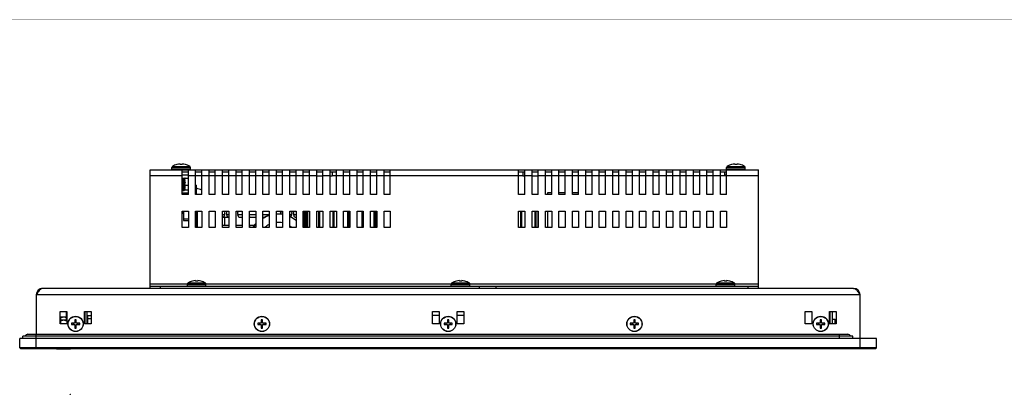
# Model space of a CAD drawing. Header units: millimetres. Extents: x 0 to 1427, y 0 to 1009.
# Tile 15 of 32: x 238 to 713, y 828 to 1009. Entities that reach past the tile are written whole.
import ezdxf

# ---------------------------------------------------------------- set-up
doc = ezdxf.new("R2010")
doc.units = ezdxf.units.MM
doc.header["$LTSCALE"] = 65.395
for name, color, linetype in [('00_TOPPPC12-FORMAT', 7, 'CONTINUOUS'), ('039012040-SHAPE', 7, 'CONTINUOUS'), ('1724470204-SHAPE', 7, 'CONTINUOUS'), ('AUDIO_CONNECTOR_SET-SHAPE', 7, 'CONTINUOUS'), ('COVER-REAR_PPC15_V2-SHAPE', 7, 'CONTINUOUS'), ('FRONT_COVER_PPC17_AL-SHAPE', 7, 'CONTINUOUS'), ('HEATSINK_1960062791T001_5-SHAPE', 7, 'CONTINUOUS'), ('ISO14582-M3X8-4_8-SHAPE', 7, 'CONTINUOUS'), ('ISO7045-M3X8-4_8-SHAPE', 7, 'CONTINUOUS'), ('LCD-M170ETN01_AUO-SHAPE', 7, 'CONTINUOUS'), ('LCD_BRK_PC17_2BAY-SHAPE', 7, 'CONTINUOUS'), ('MIO-5251-SHAPE', 7, 'CONTINUOUS'), ('NUT-M3T-SHAPE', 7, 'CONTINUOUS'), ('NUT_M4-SHAPE', 7, 'CONTINUOUS'), ('REAR_CASE-PCVIEW17_2BAY-V-SHAPE', 7, 'CONTINUOUS'), ('SCREW_M4X8_MUSH_2-SHAPE', 7, 'CONTINUOUS'), ('SEALNG_GASKET-PC17-SHAPE', 7, 'CONTINUOUS'), ('SMPS_PC_PCB-SHAPE', 7, 'CONTINUOUS'), ('USB_COVER_LOCK-RX-SHAPE', 7, 'CONTINUOUS'), ('YDW200-06_YEONHO-SHAPE', 7, 'CONTINUOUS')]:
    doc.layers.add(name, color=color, linetype=linetype)

msp = doc.modelspace()

# ---------------------------------------------------------------- linework, layer by layer
at = {"layer": '00_TOPPPC12-FORMAT', "color": 7, "linetype": 'Continuous', "const_width": 0.24}
msp.add_lwpolyline([(0, 1009.2), (1426.8, 1009.2)], dxfattribs=at)
at = {"layer": '039012040-SHAPE', "color": 7, "linetype": 'Continuous'}
for p, q in [((317.578, 929.209), (319.228, 929.209)), ((322.728, 929.209), (323.2, 929.209)), ((323.2, 928.209), (322.728, 928.209)), ((322.9, 928.209), (322.9, 929.209)), ((323.2, 924.705), (323.2, 929.209)), ((316.228, 925.509), (319.228, 925.509)), ((316.228, 925.009), (316.9, 925.009)), ((316.9, 925.509), (316.9, 924.705)), ((317.532, 927.009), (319.228, 927.009)), ((316.9, 916.705), (316.9, 912.209)), ((316.9, 912.909), (319.228, 912.909)), ((316.9, 912.209), (319.228, 912.209))]:
    msp.add_line(p, q, dxfattribs=at)
at = {"layer": '1724470204-SHAPE', "color": 7, "linetype": 'Continuous'}
for p, q in [((316.6, 915.459), (316.6, 916.705)), ((316.9, 916.159), (316.6, 916.159)), ((316.9, 915.459), (316.6, 915.459)), ((323.1, 908.705), (323.1, 916.705)), ((323.5, 916.705), (323.5, 908.705))]:
    msp.add_line(p, q, dxfattribs=at)
at = {"layer": 'AUDIO_CONNECTOR_SET-SHAPE', "color": 7, "linetype": 'Continuous'}
for start, end in [(66.56465, 73.57268), (55.2216, 56.16704), (25.53678, 27.23975)]:
    msp.add_arc((316.981, 906.64), 22, start, end, dxfattribs=at)
at = {"layer": 'COVER-REAR_PPC15_V2-SHAPE', "color": 7, "linetype": 'Continuous'}
for p, q in [((300.728, 880.305), (300.728, 936.705)), ((300.728, 936.705), (594.728, 936.705)), ((316.228, 933.705), (300.728, 933.705)), ((316.228, 924.705), (316.228, 936.705)), ((319.228, 924.705), (319.228, 936.705)), ((322.728, 933.705), (319.228, 933.705)), ((322.728, 924.705), (322.728, 936.705)), ((322.728, 935.705), (325.728, 935.705)), ((325.728, 933.705), (322.728, 933.705)), ((325.728, 924.705), (325.728, 936.705)), ((329.228, 933.705), (325.728, 933.705)), ((329.228, 924.705), (329.228, 936.705)), ((329.228, 935.705), (332.228, 935.705)), ((332.228, 933.705), (329.228, 933.705)), ((332.228, 924.705), (332.228, 936.705)), ((335.728, 933.705), (332.228, 933.705)), ((335.728, 924.705), (335.728, 936.705)), ((335.728, 935.705), (338.728, 935.705)), ((338.728, 933.705), (335.728, 933.705)), ((338.728, 924.705), (338.728, 936.705)), ((342.228, 933.705), (338.728, 933.705)), ((342.228, 924.705), (342.228, 936.705)), ((342.228, 935.705), (345.228, 935.705)), ((345.228, 933.705), (342.228, 933.705)), ((345.228, 924.705), (345.228, 936.705)), ((348.728, 933.705), (345.228, 933.705)), ((348.728, 924.705), (348.728, 936.705)), ((348.728, 935.705), (351.728, 935.705)), ((351.728, 933.705), (348.728, 933.705)), ((351.728, 924.705), (351.728, 936.705)), ((355.228, 933.705), (351.728, 933.705)), ((355.228, 924.705), (355.228, 936.705)), ((355.228, 935.705), (358.228, 935.705)), ((358.228, 933.705), (355.228, 933.705)), ((358.228, 924.705), (358.228, 936.705)), ((361.728, 933.705), (358.228, 933.705)), ((361.728, 924.705), (361.728, 936.705)), ((361.728, 935.705), (364.728, 935.705)), ((364.728, 933.705), (361.728, 933.705)), ((364.728, 924.705), (364.728, 936.705)), ((368.228, 933.705), (364.728, 933.705)), ((368.228, 924.705), (368.228, 936.705)), ((368.228, 935.705), (371.228, 935.705)), ((371.228, 933.705), (368.228, 933.705)), ((371.228, 924.705), (371.228, 936.705)), ((374.728, 933.705), (371.228, 933.705)), ((374.728, 924.705), (374.728, 936.705)), ((374.728, 935.705), (377.728, 935.705)), ((377.728, 933.705), (374.728, 933.705)), ((377.728, 924.705), (377.728, 936.705)), ((381.228, 933.705), (377.728, 933.705)), ((381.228, 924.705), (381.228, 936.705)), ((381.228, 935.705), (384.228, 935.705)), ((384.228, 924.705), (384.228, 936.705)), ((387.728, 933.705), (384.228, 933.705)), ((387.728, 924.705), (387.728, 936.705)), ((387.728, 935.705), (390.728, 935.705)), ((390.728, 933.705), (388.678, 933.705)), ((390.728, 924.705), (390.728, 936.705)), ((394.228, 933.705), (390.728, 933.705)), ((394.228, 924.705), (394.228, 936.705)), ((394.228, 935.705), (397.228, 935.705)), ((397.228, 933.705), (394.228, 933.705)), ((397.228, 924.705), (397.228, 936.705)), ((400.728, 933.705), (397.228, 933.705)), ((400.728, 924.705), (400.728, 936.705)), ((400.728, 935.705), (403.728, 935.705)), ((403.728, 933.705), (400.728, 933.705)), ((403.728, 924.705), (403.728, 936.705)), ((407.228, 933.705), (403.728, 933.705)), ((407.228, 924.705), (407.228, 936.705)), ((407.228, 935.705), (410.228, 935.705)), ((410.228, 933.705), (407.228, 933.705)), ((410.228, 924.705), (410.228, 936.705)), ((413.728, 933.705), (410.228, 933.705)), ((413.728, 924.705), (413.728, 936.705)), ((413.728, 935.705), (416.728, 935.705)), ((416.728, 933.705), (413.728, 933.705)), ((416.728, 924.705), (416.728, 936.705)), ((478.728, 933.705), (416.728, 933.705)), ((478.728, 924.705), (478.728, 936.705)), ((478.728, 935.705), (481.728, 935.705)), ((480.778, 933.705), (478.728, 933.705)), ((481.728, 924.705), (481.728, 936.705)), ((485.228, 933.705), (481.728, 933.705)), ((485.228, 924.705), (485.228, 936.705)), ((485.228, 935.705), (488.228, 935.705)), ((488.228, 924.705), (488.228, 936.705)), ((491.728, 933.705), (488.228, 933.705)), ((491.728, 924.705), (491.728, 936.705)), ((491.728, 935.705), (494.728, 935.705)), ((494.728, 933.705), (491.728, 933.705)), ((494.728, 924.705), (494.728, 936.705)), ((498.228, 933.705), (494.728, 933.705)), ((498.228, 924.705), (498.228, 936.705)), ((498.228, 935.705), (501.228, 935.705)), ((501.228, 933.705), (498.228, 933.705)), ((501.228, 924.705), (501.228, 936.705)), ((504.728, 933.705), (501.228, 933.705)), ((504.728, 924.705), (504.728, 936.705)), ((504.728, 935.705), (507.728, 935.705)), ((507.728, 933.705), (504.728, 933.705)), ((507.728, 924.705), (507.728, 936.705)), ((511.228, 933.705), (507.728, 933.705)), ((511.228, 924.705), (511.228, 936.705)), ((511.228, 935.705), (514.228, 935.705)), ((514.228, 933.705), (511.228, 933.705)), ((514.228, 924.705), (514.228, 936.705)), ((517.728, 933.705), (514.228, 933.705)), ((517.728, 924.705), (517.728, 936.705)), ((517.728, 935.705), (520.728, 935.705)), ((520.728, 933.705), (517.728, 933.705)), ((520.728, 924.705), (520.728, 936.705)), ((524.228, 933.705), (520.728, 933.705)), ((524.228, 924.705), (524.228, 936.705)), ((524.228, 935.705), (527.228, 935.705)), ((527.228, 933.705), (524.228, 933.705)), ((527.228, 924.705), (527.228, 936.705)), ((530.728, 933.705), (527.228, 933.705)), ((530.728, 924.705), (530.728, 936.705)), ((530.728, 935.705), (533.728, 935.705)), ((533.728, 933.705), (530.728, 933.705)), ((533.728, 924.705), (533.728, 936.705)), ((537.228, 933.705), (533.728, 933.705)), ((537.228, 924.705), (537.228, 936.705)), ((537.228, 935.705), (540.228, 935.705)), ((540.228, 933.705), (537.228, 933.705)), ((540.228, 924.705), (540.228, 936.705)), ((543.728, 933.705), (540.228, 933.705)), ((543.728, 924.705), (543.728, 936.705)), ((543.728, 935.705), (546.728, 935.705)), ((546.728, 933.705), (543.728, 933.705)), ((546.728, 924.705), (546.728, 936.705)), ((550.228, 933.705), (546.728, 933.705)), ((550.228, 924.705), (550.228, 936.705)), ((550.228, 935.705), (553.228, 935.705)), ((553.228, 933.705), (550.228, 933.705)), ((553.228, 924.705), (553.228, 936.705)), ((556.728, 933.705), (553.228, 933.705)), ((556.728, 924.705), (556.728, 936.705)), ((556.728, 935.705), (559.728, 935.705)), ((559.728, 933.705), (556.728, 933.705)), ((559.728, 924.705), (559.728, 936.705)), ((563.228, 933.705), (559.728, 933.705)), ((563.228, 924.705), (563.228, 936.705)), ((563.228, 935.705), (566.228, 935.705)), ((566.228, 933.705), (563.228, 933.705)), ((566.228, 924.705), (566.228, 936.705)), ((569.728, 933.705), (566.228, 933.705)), ((569.728, 924.705), (569.728, 936.705)), ((569.728, 935.705), (572.728, 935.705)), ((572.728, 933.705), (569.728, 933.705)), ((572.728, 924.705), (572.728, 936.705)), ((576.228, 933.705), (572.728, 933.705)), ((576.228, 924.705), (576.228, 936.705)), ((576.228, 935.705), (579.228, 935.705)), ((579.228, 933.705), (576.228, 933.705)), ((579.228, 924.705), (579.228, 936.705)), ((594.728, 933.705), (579.228, 933.705)), ((594.728, 880.305), (594.728, 936.705)), ((319.228, 924.705), (316.228, 924.705)), ((325.728, 924.705), (322.728, 924.705)), ((332.228, 924.705), (329.228, 924.705)), ((338.728, 924.705), (335.728, 924.705)), ((345.228, 924.705), (342.228, 924.705)), ((351.728, 924.705), (348.728, 924.705)), ((358.228, 924.705), (355.228, 924.705)), ((364.728, 924.705), (361.728, 924.705)), ((371.228, 924.705), (368.228, 924.705)), ((377.728, 924.705), (374.728, 924.705)), ((384.228, 924.705), (381.228, 924.705)), ((390.728, 924.705), (387.728, 924.705)), ((397.228, 924.705), (394.228, 924.705)), ((403.728, 924.705), (400.728, 924.705)), ((410.228, 924.705), (407.228, 924.705)), ((416.728, 924.705), (413.728, 924.705)), ((481.728, 924.705), (478.728, 924.705)), ((488.228, 924.705), (485.228, 924.705)), ((494.728, 924.705), (491.728, 924.705)), ((501.228, 924.705), (498.228, 924.705)), ((507.728, 924.705), (504.728, 924.705)), ((514.228, 924.705), (511.228, 924.705)), ((520.728, 924.705), (517.728, 924.705)), ((527.228, 924.705), (524.228, 924.705)), ((533.728, 924.705), (530.728, 924.705)), ((540.228, 924.705), (537.228, 924.705)), ((546.728, 924.705), (543.728, 924.705)), ((553.228, 924.705), (550.228, 924.705)), ((559.728, 924.705), (556.728, 924.705)), ((566.228, 924.705), (563.228, 924.705)), ((572.728, 924.705), (569.728, 924.705)), ((579.228, 924.705), (576.228, 924.705)), ((316.228, 908.705), (316.228, 916.705)), ((316.228, 916.705), (319.228, 916.705)), ((319.228, 916.705), (319.228, 908.705)), ((322.728, 908.705), (322.728, 916.705)), ((322.728, 916.705), (325.728, 916.705)), ((325.728, 916.705), (325.728, 908.705)), ((329.228, 908.705), (329.228, 916.705)), ((329.228, 916.705), (332.228, 916.705)), ((332.228, 916.705), (332.228, 908.705)), ((335.728, 908.705), (335.728, 916.705)), ((335.728, 916.705), (338.728, 916.705)), ((338.728, 916.705), (338.728, 908.705)), ((342.228, 908.705), (342.228, 916.705)), ((342.228, 916.705), (345.228, 916.705)), ((345.228, 916.705), (345.228, 908.705)), ((348.728, 908.705), (348.728, 916.705)), ((348.728, 916.705), (351.728, 916.705)), ((351.728, 916.705), (351.728, 908.705)), ((355.228, 908.705), (355.228, 916.705)), ((355.228, 916.705), (358.228, 916.705)), ((358.228, 916.705), (358.228, 908.705)), ((361.728, 908.705), (361.728, 916.705)), ((361.728, 916.705), (364.728, 916.705)), ((364.728, 916.705), (364.728, 908.705)), ((368.228, 908.705), (368.228, 916.705)), ((368.228, 916.705), (371.228, 916.705)), ((371.228, 916.705), (371.228, 908.705)), ((374.728, 908.705), (374.728, 916.705)), ((374.728, 916.705), (377.728, 916.705)), ((377.728, 916.705), (377.728, 908.705)), ((381.228, 908.705), (381.228, 916.705)), ((381.228, 916.705), (384.228, 916.705)), ((384.228, 916.705), (384.228, 908.705)), ((387.728, 908.705), (387.728, 916.705)), ((387.728, 916.705), (390.728, 916.705)), ((390.728, 916.705), (390.728, 908.705)), ((394.228, 908.705), (394.228, 916.705)), ((394.228, 916.705), (397.228, 916.705)), ((397.228, 916.705), (397.228, 908.705)), ((400.728, 908.705), (400.728, 916.705)), ((400.728, 916.705), (403.728, 916.705)), ((403.728, 916.705), (403.728, 908.705)), ((407.228, 908.705), (407.228, 916.705)), ((407.228, 916.705), (410.228, 916.705)), ((410.228, 916.705), (410.228, 908.705)), ((413.728, 908.705), (413.728, 916.705)), ((413.728, 916.705), (416.728, 916.705)), ((416.728, 916.705), (416.728, 908.705)), ((478.728, 916.705), (481.728, 916.705)), ((478.728, 908.705), (478.728, 916.705)), ((481.728, 916.705), (481.728, 908.705)), ((485.228, 916.705), (488.228, 916.705)), ((485.228, 908.705), (485.228, 916.705)), ((488.228, 916.705), (488.228, 908.705)), ((491.728, 916.705), (494.728, 916.705)), ((491.728, 908.705), (491.728, 916.705)), ((494.728, 916.705), (494.728, 908.705)), ((498.228, 916.705), (501.228, 916.705)), ((498.228, 908.705), (498.228, 916.705)), ((501.228, 916.705), (501.228, 908.705)), ((504.728, 916.705), (507.728, 916.705)), ((504.728, 908.705), (504.728, 916.705)), ((507.728, 916.705), (507.728, 908.705)), ((511.228, 916.705), (514.228, 916.705)), ((511.228, 908.705), (511.228, 916.705)), ((514.228, 916.705), (514.228, 908.705)), ((517.728, 916.705), (520.728, 916.705)), ((517.728, 908.705), (517.728, 916.705)), ((520.728, 916.705), (520.728, 908.705)), ((524.228, 916.705), (527.228, 916.705)), ((524.228, 908.705), (524.228, 916.705)), ((527.228, 916.705), (527.228, 908.705)), ((530.728, 916.705), (533.728, 916.705)), ((530.728, 908.705), (530.728, 916.705)), ((533.728, 916.705), (533.728, 908.705)), ((537.228, 916.705), (540.228, 916.705)), ((537.228, 908.705), (537.228, 916.705)), ((540.228, 916.705), (540.228, 908.705)), ((543.728, 916.705), (546.728, 916.705)), ((543.728, 908.705), (543.728, 916.705)), ((546.728, 916.705), (546.728, 908.705)), ((550.228, 916.705), (553.228, 916.705)), ((550.228, 908.705), (550.228, 916.705)), ((553.228, 916.705), (553.228, 908.705)), ((556.728, 916.705), (559.728, 916.705)), ((556.728, 908.705), (556.728, 916.705)), ((559.728, 916.705), (559.728, 908.705)), ((563.228, 916.705), (566.228, 916.705)), ((563.228, 908.705), (563.228, 916.705)), ((566.228, 916.705), (566.228, 908.705)), ((569.728, 916.705), (572.728, 916.705)), ((569.728, 908.705), (569.728, 916.705)), ((572.728, 916.705), (572.728, 908.705)), ((576.228, 916.705), (579.228, 916.705)), ((576.228, 908.705), (576.228, 916.705)), ((579.228, 916.705), (579.228, 908.705)), ((319.228, 908.705), (316.228, 908.705)), ((325.728, 908.705), (322.728, 908.705)), ((332.228, 908.705), (329.228, 908.705)), ((338.728, 908.705), (335.728, 908.705)), ((345.228, 908.705), (342.228, 908.705)), ((351.728, 908.705), (348.728, 908.705)), ((358.228, 908.705), (355.228, 908.705)), ((364.728, 908.705), (361.728, 908.705)), ((371.228, 908.705), (368.228, 908.705)), ((377.728, 908.705), (374.728, 908.705)), ((384.228, 908.705), (381.228, 908.705)), ((390.728, 908.705), (387.728, 908.705)), ((397.228, 908.705), (394.228, 908.705)), ((403.728, 908.705), (400.728, 908.705)), ((410.228, 908.705), (407.228, 908.705)), ((416.728, 908.705), (413.728, 908.705)), ((481.728, 908.705), (478.728, 908.705)), ((488.228, 908.705), (485.228, 908.705)), ((494.728, 908.705), (491.728, 908.705)), ((501.228, 908.705), (498.228, 908.705)), ((507.728, 908.705), (504.728, 908.705)), ((514.228, 908.705), (511.228, 908.705)), ((520.728, 908.705), (517.728, 908.705)), ((527.228, 908.705), (524.228, 908.705)), ((533.728, 908.705), (530.728, 908.705)), ((540.228, 908.705), (537.228, 908.705)), ((546.728, 908.705), (543.728, 908.705)), ((553.228, 908.705), (550.228, 908.705)), ((559.728, 908.705), (556.728, 908.705)), ((566.228, 908.705), (563.228, 908.705)), ((572.728, 908.705), (569.728, 908.705)), ((579.228, 908.705), (576.228, 908.705)), ((318.728, 881.305), (300.728, 881.305)), ((300.728, 879.305), (300.728, 880.305)), ((300.728, 880.305), (594.728, 880.305)), ((305.728, 879.305), (305.728, 880.305)), ((446.228, 881.305), (327.728, 881.305)), ((574.228, 881.305), (455.228, 881.305)), ((459.728, 880.305), (459.728, 879.305)), ((467.728, 880.305), (467.728, 879.305)), ((594.728, 881.305), (583.228, 881.305)), ((589.728, 879.305), (589.728, 880.305)), ((594.728, 879.305), (594.728, 880.305))]:
    msp.add_line(p, q, dxfattribs=at)
at = {"layer": 'FRONT_COVER_PPC17_AL-SHAPE', "color": 7, "linetype": 'Continuous'}
for p, q in [((237.728, 850.605), (237.728, 855.105)), ((651.728, 855.105), (237.728, 855.105)), ((245.728, 850.105), (245.728, 855.105)), ((643.728, 850.105), (643.728, 855.105)), ((651.728, 850.605), (651.728, 855.105)), ((238.228, 850.105), (237.728, 850.605)), ((651.728, 850.605), (237.728, 850.605)), ((651.228, 850.105), (238.228, 850.105)), ((651.228, 850.105), (651.728, 850.605))]:
    msp.add_line(p, q, dxfattribs=at)
at = {"layer": 'HEATSINK_1960062791T001_5-SHAPE', "color": 7, "linetype": 'Continuous'}
for p, q in [((335.728, 913.709), (338.728, 913.709)), ((336.694, 914.757), (336.694, 914.692)), ((336.829, 909.909), (336.829, 913.709)), ((337.746, 914.691), (337.746, 914.757)), ((343.145, 914.765), (343.147, 914.686)), ((344.147, 913.709), (345.228, 913.709)), ((349.547, 913.709), (351.728, 913.709)), ((355.228, 913.709), (355.757, 913.709)), ((369.094, 914.757), (369.094, 914.691)), ((370.145, 914.765), (370.147, 914.686)), ((371.147, 913.709), (371.228, 913.709)), ((335.728, 909.909), (338.728, 909.909)), ((342.228, 909.909), (345.228, 909.909)), ((348.728, 909.909), (351.135, 909.909)), ((348.91, 908.705), (348.91, 909.909))]:
    msp.add_line(p, q, dxfattribs=at)
for centre, radius, start, end in [((335.693, 914.709), 1, 272.05635, 358.99201), ((337.22, 914.753), 0.525, 148.4122, 178.66199), ((337.22, 915.78), 0.501, 149.17602, 209.28057), ((337.22, 916.76), 0.479, 186.65525, 208.49867), ((336.347, 915.29), 0.5, 328.4122, 29.28057), ((336.36, 916.293), 0.5, 329.17602, 28.49867), ((338.08, 916.293), 0.5, 151.50133, 210.82398), ((338.094, 915.29), 0.5, 150.71943, 211.5878), ((337.22, 916.76), 0.479, 331.50133, 353.34475), ((337.22, 915.78), 0.501, 330.71943, 30.82398), ((337.22, 914.753), 0.525, 0.43728, 31.5878), ((338.747, 914.709), 1, 181.05154, 268.91071), ((341.76, 916.293), 0.5, 339.65062, 19.9924), ((341.747, 915.29), 0.5, 345.34011, 14.40369), ((343.48, 916.293), 0.5, 151.50133, 210.82398), ((343.494, 915.29), 0.5, 150.71943, 211.5878), ((342.62, 916.76), 0.479, 331.50133, 353.34475), ((342.62, 915.78), 0.501, 330.71943, 30.82398), ((342.62, 914.753), 0.525, 0.43728, 31.5878), ((344.147, 914.709), 1, 181.33801, 270), ((349.547, 914.709), 1, 214.90417, 270), ((364.22, 915.78), 0.501, 149.17602, 209.28057), ((364.22, 916.76), 0.479, 186.65525, 208.49867), ((363.347, 915.29), 0.5, 342.98099, 29.28057), ((363.36, 916.293), 0.5, 329.17602, 28.49867), ((365.08, 916.293), 0.5, 151.50133, 210.82398), ((365.094, 915.29), 0.5, 150.71943, 209.38036), ((364.22, 916.76), 0.479, 331.50133, 353.34475), ((364.22, 915.78), 0.501, 330.71943, 30.82398), ((368.093, 914.709), 1, 298.68476, 358.96024), ((369.62, 914.753), 0.525, 148.4122, 178.66199), ((369.62, 915.78), 0.501, 149.17602, 209.28057), ((369.62, 916.76), 0.479, 186.65525, 208.49867), ((368.747, 915.29), 0.5, 328.4122, 29.28057), ((368.76, 916.293), 0.5, 329.17602, 28.49867), ((370.48, 916.293), 0.5, 151.50133, 210.82398), ((370.494, 915.29), 0.5, 150.71943, 211.5878), ((369.62, 916.76), 0.479, 331.50133, 353.34475), ((369.62, 915.78), 0.501, 330.71943, 30.82398), ((369.62, 914.753), 0.525, 0.43728, 31.5878), ((371.147, 914.709), 1, 181.33801, 270)]:
    msp.add_arc(centre, radius, start, end, dxfattribs=at)
at = {"layer": 'ISO14582-M3X8-4_8-SHAPE', "color": 7, "linetype": 'Continuous'}
for p, q in [((262.728, 862.405), (262.728, 861.805)), ((264.428, 862.405), (262.728, 862.405)), ((262.728, 861.805), (264.428, 861.805)), ((264.428, 864.105), (264.428, 862.405)), ((265.028, 864.105), (264.428, 864.105)), ((264.428, 861.805), (264.428, 860.105)), ((265.028, 862.405), (265.028, 864.105)), ((266.728, 862.405), (265.028, 862.405)), ((265.028, 860.105), (265.028, 861.805)), ((265.028, 861.805), (266.728, 861.805)), ((266.728, 861.805), (266.728, 862.405)), ((352.728, 862.405), (352.728, 861.805)), ((354.428, 862.405), (352.728, 862.405)), ((352.728, 861.805), (354.428, 861.805)), ((354.428, 864.105), (354.428, 862.405)), ((355.028, 864.105), (354.428, 864.105)), ((354.428, 861.805), (354.428, 860.105)), ((355.028, 862.405), (355.028, 864.105)), ((356.728, 862.405), (355.028, 862.405)), ((355.028, 860.105), (355.028, 861.805)), ((355.028, 861.805), (356.728, 861.805)), ((356.728, 861.805), (356.728, 862.405)), ((444.428, 862.405), (442.728, 862.405)), ((442.728, 862.405), (442.728, 861.805)), ((442.728, 861.805), (444.428, 861.805)), ((445.028, 864.105), (444.428, 864.105)), ((444.428, 864.105), (444.428, 862.405)), ((444.428, 861.805), (444.428, 860.105)), ((445.028, 862.405), (445.028, 864.105)), ((446.728, 862.405), (445.028, 862.405)), ((445.028, 861.805), (446.728, 861.805)), ((445.028, 860.105), (445.028, 861.805)), ((446.728, 861.805), (446.728, 862.405)), ((534.428, 862.405), (532.728, 862.405)), ((532.728, 862.405), (532.728, 861.805)), ((532.728, 861.805), (534.428, 861.805)), ((535.028, 864.105), (534.428, 864.105)), ((534.428, 864.105), (534.428, 862.405)), ((534.428, 861.805), (534.428, 860.105)), ((535.028, 862.405), (535.028, 864.105)), ((536.728, 862.405), (535.028, 862.405)), ((535.028, 861.805), (536.728, 861.805)), ((535.028, 860.105), (535.028, 861.805)), ((536.728, 861.805), (536.728, 862.405)), ((624.428, 862.405), (622.728, 862.405)), ((622.728, 862.405), (622.728, 861.805)), ((622.728, 861.805), (624.428, 861.805)), ((625.028, 864.105), (624.428, 864.105)), ((624.428, 864.105), (624.428, 862.405)), ((624.428, 861.805), (624.428, 860.105)), ((625.028, 862.405), (625.028, 864.105)), ((626.728, 862.405), (625.028, 862.405)), ((625.028, 861.805), (626.728, 861.805)), ((625.028, 860.105), (625.028, 861.805)), ((626.728, 861.805), (626.728, 862.405)), ((264.428, 860.105), (265.028, 860.105)), ((354.428, 860.105), (355.028, 860.105)), ((444.428, 860.105), (445.028, 860.105)), ((534.428, 860.105), (535.028, 860.105)), ((624.428, 860.105), (625.028, 860.105))]:
    msp.add_line(p, q, dxfattribs=at)
for centre in [(264.728, 862.105), (354.728, 862.105), (444.728, 862.105), (534.728, 862.105), (624.728, 862.105)]:
    msp.add_circle(centre, 3.7, dxfattribs=at)
for centre, start, end in [((264.728, 862.105), 171.10413, 188.89587), ((264.728, 862.105), 81.10413, 98.89587), ((264.728, 862.105), 351.10413, 8.89587), ((354.728, 862.105), 171.10413, 188.89587), ((354.728, 862.105), 81.10413, 98.89587), ((354.728, 862.105), 351.10413, 8.89587), ((444.728, 862.105), 171.10413, 188.89587), ((444.728, 862.105), 81.10413, 98.89587), ((444.728, 862.105), 351.10413, 8.89587), ((534.728, 862.105), 171.10413, 188.89587), ((534.728, 862.105), 81.10413, 98.89587), ((534.728, 862.105), 351.10413, 8.89587), ((624.728, 862.105), 171.10413, 188.89587), ((624.728, 862.105), 81.10413, 98.89587), ((624.728, 862.105), 351.10413, 8.89587), ((264.728, 862.105), 261.10413, 278.89587), ((354.728, 862.105), 261.10413, 278.89587), ((444.728, 862.105), 261.10413, 278.89587), ((534.728, 862.105), 261.10413, 278.89587), ((624.728, 862.105), 261.10413, 278.89587)]:
    msp.add_arc(centre, 1.94, start, end, dxfattribs=at)
at = {"layer": 'ISO14582-M3X8-4_8-SHAPE', "color": 2, "linetype": 'Continuous'}
for centre, start, end in [((264.728, 862.105), 164.87541, 195), ((264.728, 862.105), 74.87624, 105.12376), ((264.728, 862.105), 255, 285.12236), ((264.728, 862.105), 344.87593, 15.12459), ((354.728, 862.105), 164.87541, 195), ((354.728, 862.105), 74.87624, 105.12376), ((354.728, 862.105), 255, 285.12236), ((354.728, 862.105), 344.87593, 15.12459), ((444.728, 862.105), 164.87541, 195), ((444.728, 862.105), 74.87624, 105.12376), ((444.728, 862.105), 255, 285.12236), ((444.728, 862.105), 344.87593, 15.12459), ((534.728, 862.105), 164.87541, 195), ((534.728, 862.105), 74.87624, 105.12376), ((534.728, 862.105), 255, 285.12236), ((534.728, 862.105), 344.87593, 15.12459), ((624.728, 862.105), 164.87541, 195), ((624.728, 862.105), 74.87624, 105.12376), ((624.728, 862.105), 255, 285.12236), ((624.728, 862.105), 344.87593, 15.12459)]:
    msp.add_arc(centre, 1.15, start, end, dxfattribs=at)
at = {"layer": 'ISO7045-M3X8-4_8-SHAPE', "color": 7, "linetype": 'Continuous'}
for p, q in [((269.028, 864.205), (269.278, 864.205)), ((270.278, 862.905), (270.478, 862.905)), ((629.178, 862.905), (629.028, 862.905)), ((631.73, 864.205), (630.178, 864.205)), ((631.73, 862.105), (631.73, 864.205))]:
    msp.add_line(p, q, dxfattribs=at)
msp.add_arc((627.587, 861.405), 5, 21.77683, 34.0558, dxfattribs=at)
at = {"layer": 'LCD-M170ETN01_AUO-SHAPE', "color": 7, "linetype": 'Continuous'}
for p, q in [((270.478, 866.105), (270.478, 862.105)), ((270.478, 866.105), (272.228, 866.105)), ((272.228, 864.505), (270.478, 864.505))]:
    msp.add_line(p, q, dxfattribs=at)
at = {"layer": 'LCD_BRK_PC17_2BAY-SHAPE', "color": 7, "linetype": 'Continuous'}
for p, q in [((269.278, 862.105), (269.278, 868.105)), ((270.278, 862.105), (270.278, 868.105)), ((440.428, 866.105), (437.228, 866.105)), ((452.228, 866.105), (449.028, 866.105)), ((629.178, 868.105), (629.178, 862.105)), ((630.178, 868.105), (630.178, 862.105)), ((641.428, 855.105), (641.428, 855.205))]:
    msp.add_line(p, q, dxfattribs=at)
at = {"layer": 'MIO-5251-SHAPE', "color": 7, "linetype": 'Continuous'}
for p, q in [((335.728, 915.009), (336.762, 915.009)), ((337.678, 915.009), (338.728, 915.009)), ((343.078, 915.009), (345.228, 915.009)), ((348.728, 915.009), (351.728, 915.009)), ((355.228, 915.009), (358.228, 915.009)), ((368.228, 915.009), (369.162, 915.009)), ((370.078, 915.009), (371.228, 915.009))]:
    msp.add_line(p, q, dxfattribs=at)
at = {"layer": 'NUT-M3T-SHAPE', "color": 7, "linetype": 'Continuous'}
for p, q in [((257.228, 865.605), (260.378, 865.605)), ((257.228, 864.105), (260.428, 864.105)), ((257.428, 865.105), (257.428, 864.105)), ((257.428, 863.605), (257.428, 862.105))]:
    msp.add_line(p, q, dxfattribs=at)
for points, knots in [([(257.229, 865.284), (257.246, 865.27), (257.315, 865.214), (257.381, 865.153), (257.428, 865.105)], [0, 0, 0, 0, 0.2435637, 1, 1, 1, 1]), ([(257.229, 863.784), (257.246, 863.77), (257.315, 863.714), (257.381, 863.653), (257.428, 863.605)], [0, 0, 0, 0, 0.2435637, 1, 1, 1, 1]), ([(257.428, 865.105), (257.543, 865.162), (257.777, 865.269), (258.14, 865.398), (258.516, 865.484), (258.901, 865.517), (259.286, 865.492), (259.663, 865.413), (260.029, 865.29), (260.263, 865.186), (260.379, 865.13)], [0, 0, 0, 0, 0.125023, 0.2500331, 0.3750262, 0.5000028, 0.6249781, 0.7499678, 0.874975, 1, 1, 1, 1]), ([(257.428, 863.605), (257.545, 863.664), (257.783, 863.772), (258.153, 863.902), (258.536, 863.987), (258.928, 864.017), (259.32, 863.987), (259.704, 863.902), (260.074, 863.772), (260.312, 863.664), (260.428, 863.605)], [0, 0, 0, 0, 0.1250243, 0.2500344, 0.3750257, 0.5, 0.6249744, 0.7499657, 0.8749757, 1, 1, 1, 1])]:
    msp.add_open_spline(points, degree=3, knots=knots, dxfattribs=at)
at = {"layer": 'NUT_M4-SHAPE', "color": 7, "linetype": 'Continuous'}
for p, q in [((316.228, 932.705), (319.228, 932.705)), ((381.228, 933.705), (384.228, 933.705)), ((387.728, 933.705), (388.678, 933.705)), ((388.678, 935.705), (388.678, 933.705)), ((480.778, 935.705), (480.778, 933.705)), ((480.778, 933.705), (481.728, 933.705)), ((485.228, 933.705), (488.228, 933.705))]:
    msp.add_line(p, q, dxfattribs=at)
at = {"layer": 'REAR_CASE-PCVIEW17_2BAY-V-SHAPE', "color": 7, "linetype": 'Continuous'}
for p, q in [((316.228, 935.705), (319.228, 935.705)), ((319.228, 934.105), (316.228, 934.105)), ((578.328, 934.105), (578.328, 935.705)), ((579.228, 934.105), (578.328, 934.105)), ((245.728, 876.105), (245.728, 857.105)), ((643.728, 876.105), (245.728, 876.105)), ((640.528, 879.305), (248.928, 879.305)), ((643.728, 855.205), (643.728, 876.105)), ((257.228, 862.105), (257.228, 868.105)), ((257.228, 868.105), (260.428, 868.105)), ((260.428, 868.105), (260.428, 862.105)), ((269.028, 862.105), (269.028, 868.105)), ((269.028, 868.105), (272.228, 868.105)), ((272.228, 868.105), (272.228, 862.105)), ((437.228, 868.105), (440.428, 868.105)), ((437.228, 862.105), (437.228, 868.105)), ((440.428, 868.105), (440.428, 862.105)), ((449.028, 868.105), (452.228, 868.105)), ((449.028, 862.105), (449.028, 868.105)), ((452.228, 868.105), (452.228, 862.105)), ((617.228, 868.105), (620.428, 868.105)), ((617.228, 862.105), (617.228, 868.105)), ((620.428, 868.105), (620.428, 862.105)), ((629.028, 868.105), (632.228, 868.105)), ((629.028, 862.105), (629.028, 868.105)), ((632.228, 868.105), (632.228, 862.105)), ((260.428, 862.105), (257.228, 862.105)), ((272.228, 862.105), (269.028, 862.105)), ((440.428, 862.105), (437.228, 862.105)), ((452.228, 862.105), (449.028, 862.105)), ((620.428, 862.105), (617.228, 862.105)), ((632.228, 862.105), (629.028, 862.105)), ((640.228, 855.205), (643.728, 855.205))]:
    msp.add_line(p, q, dxfattribs=at)
for centre in [(264.728, 862.105), (354.728, 862.105), (444.728, 862.105), (534.728, 862.105), (624.728, 862.105)]:
    msp.add_circle(centre, 3.6, dxfattribs=at)
for centre, radius, start, end in [((248.928, 876.105), 3.2, 90, 180), ((640.528, 876.105), 3.2, 0, 90), ((264.728, 862.105), 2, 171.45989, 188.54011), ((264.728, 862.105), 2, 95.29412, 98.53243), ((264.728, 862.105), 2, 81.46757, 84.70588), ((264.728, 862.105), 2, 351.45989, 8.54011), ((354.728, 862.105), 2, 171.45989, 188.54011), ((354.728, 862.105), 2, 95.29412, 98.53243), ((354.728, 862.105), 2, 81.46757, 84.70588), ((354.728, 862.105), 2, 351.45989, 8.54011), ((444.728, 862.105), 2, 171.45989, 188.54011), ((444.728, 862.105), 2, 95.29412, 98.53243), ((444.728, 862.105), 2, 81.46757, 84.70588), ((444.728, 862.105), 2, 351.45989, 8.54011), ((534.728, 862.105), 2, 171.45989, 188.54011), ((534.728, 862.105), 2, 95.29412, 98.53243), ((534.728, 862.105), 2, 81.46757, 84.70588), ((534.728, 862.105), 2, 351.45989, 8.54011), ((624.728, 862.105), 2, 171.45989, 188.54011), ((624.728, 862.105), 2, 95.29412, 98.53243), ((624.728, 862.105), 2, 81.46757, 84.70588), ((624.728, 862.105), 2, 351.45989, 8.54011), ((264.728, 862.105), 2, 261.46757, 264.70588), ((264.728, 862.105), 2, 275.29412, 278.53243), ((354.728, 862.105), 2, 261.46757, 264.70588), ((354.728, 862.105), 2, 275.29412, 278.53243), ((444.728, 862.105), 2, 261.46757, 264.70588), ((444.728, 862.105), 2, 275.29412, 278.53243), ((534.728, 862.105), 2, 261.46757, 264.70588), ((534.728, 862.105), 2, 275.29412, 278.53243), ((624.728, 862.105), 2, 261.46757, 264.70588), ((624.728, 862.105), 2, 275.29412, 278.53243)]:
    msp.add_arc(centre, radius, start, end, dxfattribs=at)
for points in [[(248.928, 879.305), (248.793, 879.305), (248.511, 879.259), (248.103, 879.065), (247.703, 878.76), (247.147, 878.195), (246.486, 877.296), (245.99, 876.516), (245.728, 876.105)], [(640.528, 879.305), (640.663, 879.305), (640.946, 879.259), (641.354, 879.065), (641.754, 878.76), (642.309, 878.195), (642.97, 877.296), (643.467, 876.516), (643.728, 876.105)]]:
    msp.add_open_spline(points, degree=3, knots=[0, 0, 0, 0, 0.0864878, 0.180413, 0.2867205, 0.4073049, 0.6873991, 1, 1, 1, 1], dxfattribs=at)
at = {"layer": 'SCREW_M4X8_MUSH_2-SHAPE', "color": 7, "linetype": 'Continuous'}
for p, q in [((311.228, 936.905), (311.228, 937.724)), ((311.228, 937.724), (320.228, 937.724)), ((311.564, 938.321), (319.893, 938.321)), ((313.685, 939.206), (313.685, 939.225)), ((315.185, 939.206), (315.189, 939.454)), ((316.268, 939.454), (316.272, 939.206)), ((317.772, 939.225), (317.772, 939.206)), ((320.228, 936.905), (320.228, 937.724)), ((579.228, 937.724), (588.228, 937.724)), ((579.228, 936.905), (579.228, 937.724)), ((579.564, 938.321), (587.893, 938.321)), ((581.685, 939.206), (581.685, 939.225)), ((583.185, 939.206), (583.189, 939.454)), ((584.268, 939.454), (584.272, 939.206)), ((585.772, 939.225), (585.772, 939.206)), ((588.228, 936.905), (588.228, 937.724)), ((311.228, 936.905), (320.228, 936.905)), ((317.4, 932.173), (317.725, 932.499)), ((317.725, 932.561), (317.582, 932.705)), ((317.725, 932.561), (317.728, 932.555)), ((317.725, 932.499), (317.728, 932.505)), ((317.728, 932.505), (317.728, 932.555)), ((579.228, 936.905), (588.228, 936.905)), ((317.4, 931.473), (317.725, 931.799)), ((317.4, 930.773), (317.725, 931.099)), ((317.4, 930.073), (317.725, 930.399)), ((317.4, 929.373), (317.725, 929.699)), ((317.4, 928.673), (317.725, 928.999)), ((317.4, 927.973), (317.725, 928.299)), ((317.4, 927.273), (317.725, 927.599)), ((317.725, 931.861), (317.407, 932.18)), ((317.725, 931.161), (317.407, 931.48)), ((317.725, 930.461), (317.407, 930.78)), ((317.725, 929.761), (317.407, 930.08)), ((317.725, 929.061), (317.407, 929.38)), ((317.725, 928.361), (317.407, 928.68)), ((317.725, 927.661), (317.407, 927.98)), ((317.725, 931.799), (317.728, 931.805)), ((317.725, 931.099), (317.728, 931.105)), ((317.725, 930.461), (317.728, 930.455)), ((317.725, 930.399), (317.728, 930.405)), ((317.725, 929.761), (317.728, 929.755)), ((317.725, 929.699), (317.728, 929.705)), ((317.725, 929.061), (317.728, 929.055)), ((317.725, 928.361), (317.728, 928.355)), ((317.725, 928.299), (317.728, 928.305)), ((317.728, 927.605), (317.725, 927.599)), ((317.728, 931.805), (317.728, 931.855)), ((317.728, 931.105), (317.728, 931.155)), ((317.728, 930.405), (317.728, 930.455)), ((317.728, 929.705), (317.728, 929.755)), ((317.728, 929.005), (317.728, 929.055)), ((317.728, 928.305), (317.728, 928.355)), ((317.728, 927.605), (317.728, 927.655)), ((316.228, 926.705), (317.228, 926.705)), ((317.228, 926.705), (317.603, 927.08)), ((317.43, 927.257), (317.407, 927.28)), ((317.603, 927.083), (317.43, 927.257)), ((318.728, 880.505), (318.728, 881.324)), ((318.728, 881.324), (327.728, 881.324)), ((318.728, 880.505), (327.728, 880.505)), ((319.064, 881.921), (327.393, 881.921)), ((321.185, 882.806), (321.185, 882.825)), ((322.685, 882.806), (322.689, 883.054)), ((323.768, 883.054), (323.772, 882.806)), ((325.272, 882.825), (325.272, 882.806)), ((327.728, 880.505), (327.728, 881.324)), ((446.228, 881.324), (455.228, 881.324)), ((446.228, 880.505), (446.228, 881.324)), ((446.228, 880.505), (455.228, 880.505)), ((446.564, 881.921), (454.893, 881.921)), ((448.685, 882.806), (448.685, 882.825)), ((450.185, 882.806), (450.189, 883.054)), ((451.268, 883.054), (451.272, 882.806)), ((452.772, 882.825), (452.772, 882.806)), ((455.228, 880.505), (455.228, 881.324)), ((574.228, 881.324), (583.228, 881.324)), ((574.228, 880.505), (574.228, 881.324)), ((574.228, 880.505), (583.228, 880.505)), ((574.564, 881.921), (582.893, 881.921)), ((576.685, 882.806), (576.685, 882.825)), ((578.185, 882.806), (578.189, 883.054)), ((579.268, 883.054), (579.272, 882.806)), ((580.772, 882.825), (580.772, 882.806)), ((583.228, 880.505), (583.228, 881.324))]:
    msp.add_line(p, q, dxfattribs=at)
for centre, radius, start, end in [((311.928, 937.724), 0.7, 121.36901, 180), ((315.728, 931.491), 8, 104.79791, 121.36901), ((315.731, 931.482), 7.991, 93.89122, 104.84035), ((315.728, 931.524), 7.701, 85.95166, 94.04834), ((315.725, 931.482), 7.991, 75.15965, 86.10878), ((315.728, 931.491), 8, 58.63099, 75.20209), ((319.528, 937.724), 0.7, 0, 58.63099), ((579.928, 937.724), 0.7, 121.36901, 180), ((583.728, 931.491), 8, 104.79791, 121.36901), ((583.731, 931.482), 7.991, 93.89122, 104.84035), ((583.728, 931.524), 7.701, 85.95166, 94.04834), ((583.725, 931.482), 7.991, 75.15965, 86.10878), ((583.728, 931.491), 8, 58.63099, 75.20209), ((587.528, 937.724), 0.7, 0, 58.63099), ((311.428, 936.905), 0.2, 180, 270), ((320.028, 936.905), 0.2, 270, 0), ((579.428, 936.905), 0.2, 180, 243), ((588.028, 936.905), 0.2, 270, 0), ((319.428, 881.324), 0.7, 121.36901, 180), ((318.928, 880.505), 0.2, 180, 270), ((323.228, 875.091), 8, 104.79791, 121.36901), ((323.231, 875.082), 7.991, 93.89122, 104.84035), ((323.228, 875.124), 7.701, 85.95166, 94.04834), ((323.225, 875.082), 7.991, 75.15965, 86.10878), ((323.228, 875.091), 8, 58.63099, 75.20209), ((327.028, 881.324), 0.7, 0, 58.63099), ((327.528, 880.505), 0.2, 270, 0), ((446.928, 881.324), 0.7, 121.36901, 180), ((446.428, 880.505), 0.2, 180, 270), ((450.728, 875.091), 8, 104.79791, 121.36901), ((450.731, 875.082), 7.991, 93.89122, 104.84035), ((450.728, 875.124), 7.701, 85.95166, 94.04834), ((450.725, 875.082), 7.991, 75.15965, 86.10878), ((450.728, 875.091), 8, 58.63099, 75.20209), ((454.528, 881.324), 0.7, 0, 58.63099), ((455.028, 880.505), 0.2, 270, 0), ((574.928, 881.324), 0.7, 121.36901, 180), ((574.428, 880.505), 0.2, 180, 270), ((578.728, 875.091), 8, 104.79791, 121.36901), ((578.731, 875.082), 7.991, 93.89122, 104.84035), ((578.728, 875.124), 7.701, 85.95166, 94.04834), ((578.725, 875.082), 7.991, 75.15965, 86.10878), ((578.728, 875.091), 8, 58.63099, 75.20209), ((582.528, 881.324), 0.7, 0, 58.63099), ((583.028, 880.505), 0.2, 270, 0)]:
    msp.add_arc(centre, radius, start, end, dxfattribs=at)
for points, knots in [([(317.689, 932.533), (317.665, 932.526), (317.603, 932.515), (317.493, 932.5), (317.348, 932.485), (317.095, 932.463), (316.718, 932.437), (316.401, 932.418), (316.229, 932.408)], [0, 0, 0, 0, 0.0516006, 0.128005, 0.2279192, 0.3494827, 0.6478306, 1, 1, 1, 1]), ([(316.229, 932.358), (316.328, 932.364), (316.52, 932.375), (316.796, 932.393), (317.046, 932.41), (317.262, 932.427), (317.42, 932.442), (317.526, 932.454), (317.588, 932.463), (317.64, 932.472), (317.679, 932.48), (317.707, 932.488), (317.721, 932.495), (317.725, 932.499)], [0, 0, 0, 0, 0.1982002, 0.3832698, 0.5506096, 0.6960977, 0.8161855, 0.8657716, 0.9079863, 0.9425858, 0.969431, 0.9884727, 1, 1, 1, 1]), ([(317.728, 932.555), (317.728, 932.55), (317.713, 932.54), (317.699, 932.536), (317.689, 932.533)], [0, 0, 0, 0, 0.3205298, 1, 1, 1, 1]), ([(316.229, 932.039), (316.307, 932.044), (316.457, 932.055), (316.672, 932.072), (316.866, 932.088), (317.035, 932.104), (317.174, 932.121), (317.27, 932.135), (317.33, 932.147), (317.362, 932.155), (317.384, 932.163), (317.396, 932.169), (317.4, 932.173)], [0, 0, 0, 0, 0.1980277, 0.3821246, 0.548188, 0.6925266, 0.8119548, 0.9039194, 0.9390214, 0.9666738, 0.9868862, 1, 1, 1, 1]), ([(317.728, 931.855), (317.728, 931.851), (317.718, 931.843), (317.698, 931.835), (317.663, 931.826), (317.593, 931.813), (317.473, 931.797), (317.296, 931.78), (317.075, 931.762), (316.819, 931.744), (316.532, 931.726), (316.333, 931.714), (316.229, 931.708)], [0, 0, 0, 0, 0.0075438, 0.0222607, 0.0453311, 0.0768664, 0.1647803, 0.283974, 0.4313398, 0.6029638, 0.7942448, 1, 1, 1, 1]), ([(316.229, 931.658), (316.328, 931.664), (316.52, 931.675), (316.796, 931.693), (317.046, 931.71), (317.262, 931.727), (317.42, 931.742), (317.526, 931.754), (317.588, 931.763), (317.64, 931.772), (317.679, 931.78), (317.707, 931.788), (317.721, 931.795), (317.725, 931.799)], [0, 0, 0, 0, 0.1981895, 0.3832523, 0.5505868, 0.6960806, 0.8161748, 0.865768, 0.9079774, 0.942584, 0.9694274, 0.988468, 1, 1, 1, 1]), ([(316.229, 931.339), (316.306, 931.344), (316.457, 931.355), (316.672, 931.372), (316.866, 931.388), (317.035, 931.404), (317.174, 931.421), (317.27, 931.435), (317.33, 931.447), (317.362, 931.455), (317.384, 931.463), (317.396, 931.469), (317.4, 931.473)], [0, 0, 0, 0, 0.1980277, 0.3821284, 0.5481884, 0.6925237, 0.8119597, 0.903927, 0.939024, 0.9666739, 0.9868952, 1, 1, 1, 1]), ([(317.67, 931.128), (317.642, 931.122), (317.577, 931.111), (317.403, 931.089), (317.116, 931.065), (316.701, 931.036), (316.394, 931.018), (316.229, 931.008)], [0, 0, 0, 0, 0.0576323, 0.1381573, 0.3621597, 0.6564175, 1, 1, 1, 1]), ([(316.229, 930.958), (316.328, 930.964), (316.52, 930.975), (316.796, 930.993), (317.046, 931.01), (317.262, 931.027), (317.42, 931.042), (317.526, 931.054), (317.588, 931.063), (317.64, 931.072), (317.679, 931.08), (317.707, 931.088), (317.721, 931.095), (317.725, 931.099)], [0, 0, 0, 0, 0.1981873, 0.3832543, 0.5505981, 0.6960945, 0.8161874, 0.8657749, 0.9079865, 0.942586, 0.9694308, 0.98847, 1, 1, 1, 1]), ([(316.229, 930.639), (316.307, 930.644), (316.457, 930.655), (316.672, 930.672), (316.866, 930.688), (317.035, 930.704), (317.174, 930.721), (317.27, 930.735), (317.33, 930.747), (317.362, 930.755), (317.384, 930.763), (317.396, 930.769), (317.4, 930.773)], [0, 0, 0, 0, 0.1980317, 0.3821336, 0.5481991, 0.6925306, 0.811957, 0.9039256, 0.9390201, 0.9666786, 0.9868905, 1, 1, 1, 1]), ([(317.687, 930.432), (317.662, 930.426), (317.6, 930.414), (317.489, 930.399), (317.344, 930.384), (317.091, 930.363), (316.716, 930.337), (316.4, 930.318), (316.229, 930.308)], [0, 0, 0, 0, 0.0523926, 0.1293427, 0.2295496, 0.3511624, 0.6489723, 1, 1, 1, 1]), ([(316.229, 930.258), (316.328, 930.264), (316.52, 930.275), (316.796, 930.293), (317.046, 930.31), (317.262, 930.327), (317.42, 930.342), (317.526, 930.354), (317.588, 930.363), (317.64, 930.372), (317.679, 930.38), (317.707, 930.388), (317.721, 930.395), (317.725, 930.399)], [0, 0, 0, 0, 0.1982003, 0.3832716, 0.5506137, 0.6961027, 0.8161886, 0.8657732, 0.9079859, 0.9425851, 0.9694307, 0.988472, 1, 1, 1, 1]), ([(316.229, 929.939), (316.307, 929.944), (316.457, 929.955), (316.672, 929.972), (316.866, 929.988), (317.035, 930.004), (317.174, 930.021), (317.27, 930.035), (317.33, 930.047), (317.362, 930.055), (317.384, 930.063), (317.396, 930.069), (317.4, 930.073)], [0, 0, 0, 0, 0.1980349, 0.3821336, 0.5481939, 0.6925302, 0.8119588, 0.9039195, 0.9390221, 0.9666703, 0.9868866, 1, 1, 1, 1]), ([(317.728, 929.755), (317.728, 929.751), (317.718, 929.743), (317.698, 929.735), (317.663, 929.726), (317.593, 929.713), (317.473, 929.697), (317.296, 929.68), (317.075, 929.662), (316.819, 929.644), (316.532, 929.626), (316.333, 929.614), (316.229, 929.608)], [0, 0, 0, 0, 0.0075439, 0.0222615, 0.0453316, 0.0768675, 0.1647782, 0.2839695, 0.4313358, 0.6029622, 0.7942448, 1, 1, 1, 1]), ([(316.229, 929.558), (316.328, 929.564), (316.52, 929.575), (316.796, 929.593), (317.046, 929.61), (317.262, 929.627), (317.42, 929.642), (317.526, 929.654), (317.588, 929.663), (317.64, 929.672), (317.679, 929.68), (317.707, 929.688), (317.721, 929.695), (317.725, 929.699)], [0, 0, 0, 0, 0.1981945, 0.3832588, 0.5505933, 0.6960841, 0.8161791, 0.8657682, 0.9079835, 0.9425843, 0.9694308, 0.9884719, 1, 1, 1, 1]), ([(316.229, 929.239), (316.307, 929.244), (316.457, 929.255), (316.672, 929.272), (316.866, 929.288), (317.035, 929.304), (317.174, 929.321), (317.27, 929.335), (317.33, 929.347), (317.362, 929.355), (317.384, 929.363), (317.396, 929.369), (317.4, 929.373)], [0, 0, 0, 0, 0.1980337, 0.3821338, 0.5481944, 0.6925268, 0.8119599, 0.90393, 0.9390229, 0.9666764, 0.9868962, 1, 1, 1, 1]), ([(317.692, 929.034), (317.668, 929.027), (317.607, 929.015), (317.498, 929), (317.353, 928.985), (317.099, 928.963), (316.721, 928.937), (316.402, 928.918), (316.229, 928.908)], [0, 0, 0, 0, 0.0506592, 0.1264218, 0.2259975, 0.3475079, 0.6464796, 1, 1, 1, 1]), ([(316.229, 928.858), (316.328, 928.864), (316.52, 928.875), (316.796, 928.893), (317.046, 928.91), (317.262, 928.927), (317.42, 928.942), (317.526, 928.954), (317.588, 928.963), (317.64, 928.972), (317.679, 928.98), (317.707, 928.988), (317.721, 928.995), (317.725, 928.999)], [0, 0, 0, 0, 0.1981895, 0.3832507, 0.5505915, 0.6960884, 0.8161832, 0.8657727, 0.9079853, 0.9425857, 0.969431, 0.9884702, 1, 1, 1, 1]), ([(316.229, 928.539), (316.307, 928.544), (316.457, 928.555), (316.672, 928.572), (316.866, 928.588), (317.035, 928.604), (317.174, 928.621), (317.27, 928.635), (317.33, 928.647), (317.362, 928.655), (317.384, 928.663), (317.396, 928.669), (317.4, 928.673)], [0, 0, 0, 0, 0.1980309, 0.3821321, 0.5481977, 0.69253, 0.8119564, 0.9039244, 0.93902, 0.9666783, 0.9868895, 1, 1, 1, 1]), ([(317.687, 928.332), (317.662, 928.326), (317.599, 928.314), (317.488, 928.299), (317.343, 928.284), (317.091, 928.263), (316.716, 928.237), (316.4, 928.218), (316.229, 928.208)], [0, 0, 0, 0, 0.0525445, 0.1296001, 0.2298642, 0.3514871, 0.64919, 1, 1, 1, 1]), ([(316.229, 928.158), (316.328, 928.164), (316.52, 928.175), (316.796, 928.193), (317.046, 928.21), (317.262, 928.227), (317.42, 928.242), (317.526, 928.254), (317.588, 928.263), (317.64, 928.272), (317.679, 928.28), (317.707, 928.288), (317.721, 928.295), (317.725, 928.299)], [0, 0, 0, 0, 0.1981935, 0.3832645, 0.5506082, 0.6961013, 0.8161897, 0.8657742, 0.9079854, 0.9425847, 0.9694306, 0.9884711, 1, 1, 1, 1]), ([(316.229, 927.839), (316.307, 927.844), (316.457, 927.855), (316.672, 927.872), (316.866, 927.888), (317.035, 927.904), (317.174, 927.921), (317.27, 927.935), (317.33, 927.947), (317.362, 927.955), (317.384, 927.963), (317.396, 927.969), (317.4, 927.973)], [0, 0, 0, 0, 0.19803, 0.3821274, 0.5481898, 0.6925278, 0.811956, 0.9039191, 0.9390216, 0.9666721, 0.9868861, 1, 1, 1, 1]), ([(316.229, 927.508), (316.332, 927.514), (316.532, 927.526), (316.818, 927.544), (317.075, 927.562), (317.295, 927.58), (317.473, 927.597), (317.593, 927.613), (317.663, 927.626), (317.698, 927.635), (317.718, 927.643), (317.728, 927.651), (317.728, 927.655)], [0, 0, 0, 0, 0.205755, 0.3970209, 0.5686459, 0.7160221, 0.8352208, 0.9231339, 0.9546673, 0.9777392, 0.9924567, 1, 1, 1, 1]), ([(317.706, 927.588), (317.685, 927.581), (317.628, 927.569), (317.524, 927.553), (317.381, 927.538), (317.203, 927.522), (316.994, 927.506), (316.666, 927.484), (316.408, 927.469), (316.229, 927.458)], [0, 0, 0, 0, 0.0447884, 0.1164916, 0.2138936, 0.3350391, 0.4774121, 0.6380138, 1, 1, 1, 1]), ([(317.728, 931.155), (317.728, 931.153), (317.724, 931.146), (317.704, 931.137), (317.684, 931.132), (317.67, 931.128)], [0, 0, 0, 0, 0.1154547, 0.3097937, 1, 1, 1, 1]), ([(317.728, 930.455), (317.728, 930.45), (317.712, 930.439), (317.698, 930.435), (317.687, 930.432)], [0, 0, 0, 0, 0.3178566, 1, 1, 1, 1]), ([(317.728, 928.355), (317.728, 928.35), (317.711, 928.339), (317.697, 928.335), (317.687, 928.332)], [0, 0, 0, 0, 0.317349, 1, 1, 1, 1]), ([(317.728, 929.055), (317.728, 929.05), (317.714, 929.04), (317.701, 929.037), (317.692, 929.034)], [0, 0, 0, 0, 0.3238651, 1, 1, 1, 1]), ([(317.725, 927.599), (317.724, 927.598), (317.718, 927.593), (317.712, 927.591), (317.706, 927.588)], [0, 0, 0, 0, 0.1865764, 1, 1, 1, 1]), ([(316.229, 927.139), (316.307, 927.144), (316.457, 927.155), (316.672, 927.172), (316.866, 927.188), (317.035, 927.204), (317.174, 927.221), (317.27, 927.235), (317.33, 927.247), (317.362, 927.255), (317.384, 927.263), (317.396, 927.269), (317.4, 927.273)], [0, 0, 0, 0, 0.1980333, 0.3821341, 0.5481932, 0.6925277, 0.8119613, 0.9039247, 0.9390235, 0.9666717, 0.9868926, 1, 1, 1, 1]), ([(316.229, 927.008), (316.322, 927.011), (316.502, 927.017), (316.761, 927.026), (316.993, 927.035), (317.193, 927.044), (317.337, 927.051), (317.433, 927.058), (317.489, 927.062), (317.534, 927.066), (317.568, 927.07), (317.589, 927.075), (317.601, 927.078), (317.603, 927.08)], [0, 0, 0, 0, 0.2033593, 0.3925946, 0.5627165, 0.7093713, 0.8288818, 0.8775176, 0.9183271, 0.9510892, 0.9756396, 0.9918873, 1, 1, 1, 1])]:
    msp.add_open_spline(points, degree=3, knots=knots, dxfattribs=at)
for points in [[(317.725, 931.861), (317.727, 931.86), (317.728, 931.857), (317.728, 931.855)], [(317.725, 931.161), (317.727, 931.16), (317.728, 931.157), (317.728, 931.155)], [(317.725, 928.999), (317.727, 929.001), (317.728, 929.003), (317.728, 929.005)], [(317.728, 927.655), (317.728, 927.657), (317.727, 927.66), (317.725, 927.661)], [(317.603, 927.08), (317.604, 927.081), (317.604, 927.083), (317.603, 927.083)]]:
    msp.add_open_spline(points, degree=3, dxfattribs=at)
at = {"layer": 'SEALNG_GASKET-PC17-SHAPE', "color": 7, "linetype": 'Continuous'}
for p, q in [((241.728, 857.105), (637.728, 857.105)), ((245.728, 855.105), (245.728, 857.105)), ((633.728, 855.105), (633.728, 857.105)), ((239.228, 855.105), (239.228, 856.105)), ((640.228, 856.105), (239.228, 856.105)), ((640.228, 855.105), (640.228, 856.105))]:
    msp.add_line(p, q, dxfattribs=at)
for centre, start, end in [((241.728, 855.605), 90, 160.52878), ((637.728, 855.605), 19.47122, 90)]:
    msp.add_arc(centre, 1.5, start, end, dxfattribs=at)
at = {"layer": 'SMPS_PC_PCB-SHAPE', "color": 7, "linetype": 'Continuous'}
for p, q in [((492.828, 925.705), (494.728, 925.705)), ((492.828, 924.705), (492.828, 925.705)), ((498.228, 925.705), (501.228, 925.705)), ((504.728, 925.705), (507.728, 925.705)), ((375.294, 908.705), (375.294, 916.705)), ((375.794, 908.705), (375.794, 916.705)), ((376.294, 908.705), (376.294, 916.705)), ((376.364, 908.705), (376.364, 916.705)), ((376.864, 908.705), (376.864, 916.705)), ((382.294, 908.705), (382.294, 916.705)), ((382.794, 908.705), (382.794, 916.705)), ((389.179, 908.705), (389.179, 916.705)), ((389.679, 908.705), (389.679, 916.705)), ((396.299, 908.705), (396.299, 916.705)), ((396.799, 908.705), (396.799, 916.705)), ((403.184, 908.705), (403.184, 916.705)), ((403.684, 908.705), (403.684, 916.705)), ((408.984, 908.705), (408.984, 916.705)), ((409.484, 908.705), (409.484, 916.705)), ((409.684, 908.705), (409.684, 916.705)), ((410.184, 908.705), (410.184, 916.705)), ((479.809, 908.705), (479.809, 916.705)), ((480.309, 908.705), (480.309, 916.705)), ((486.694, 908.705), (486.694, 916.705)), ((487.194, 908.705), (487.194, 916.705)), ((488.194, 908.705), (488.194, 916.705)), ((492.828, 908.705), (492.828, 916.705))]:
    msp.add_line(p, q, dxfattribs=at)
for centre, radius, start, end in [((362.603, 901.455), 13.75, 108.56128, 122.45433), ((361.978, 901.455), 13.75, 105.83557, 119.4052), ((361.978, 901.455), 13.75, 88.36934, 91.04255), ((362.603, 901.455), 13.75, 81.10514, 93.64893), ((362.603, 901.455), 13.75, 51.14396, 65.84339), ((361.978, 901.455), 13.75, 138.19982, 148.16871), ((362.603, 901.455), 13.75, 142.31095, 148.16871), ((362.603, 901.455), 9.75, 116.67733, 131.92954), ((362.603, 901.455), 9.75, 77.40825, 95.15342), ((362.603, 901.455), 9.75, 48.07046, 54.74338)]:
    msp.add_arc(centre, radius, start, end, dxfattribs=at)
at = {"layer": 'USB_COVER_LOCK-RX-SHAPE', "color": 7, "linetype": 'Continuous'}
for p, q in [((255.635, 850.005), (262.221, 850.005)), ((255.928, 850.105), (255.928, 850.005)), ((261.928, 828.127), (261.928, 828.027))]:
    msp.add_line(p, q, dxfattribs=at)
for centre, start, end in [((255.635, 850.205), 210.17079, 270), ((262.221, 828.227), 270, 329.82921)]:
    msp.add_arc(centre, 0.2, start, end, dxfattribs=at)
at = {"layer": 'YDW200-06_YEONHO-SHAPE', "color": 7, "linetype": 'Continuous'}
for p, q in [((260.378, 864.105), (260.378, 867.905)), ((260.378, 867.905), (260.428, 867.905))]:
    msp.add_line(p, q, dxfattribs=at)

doc.saveas('drawing.dxf')
